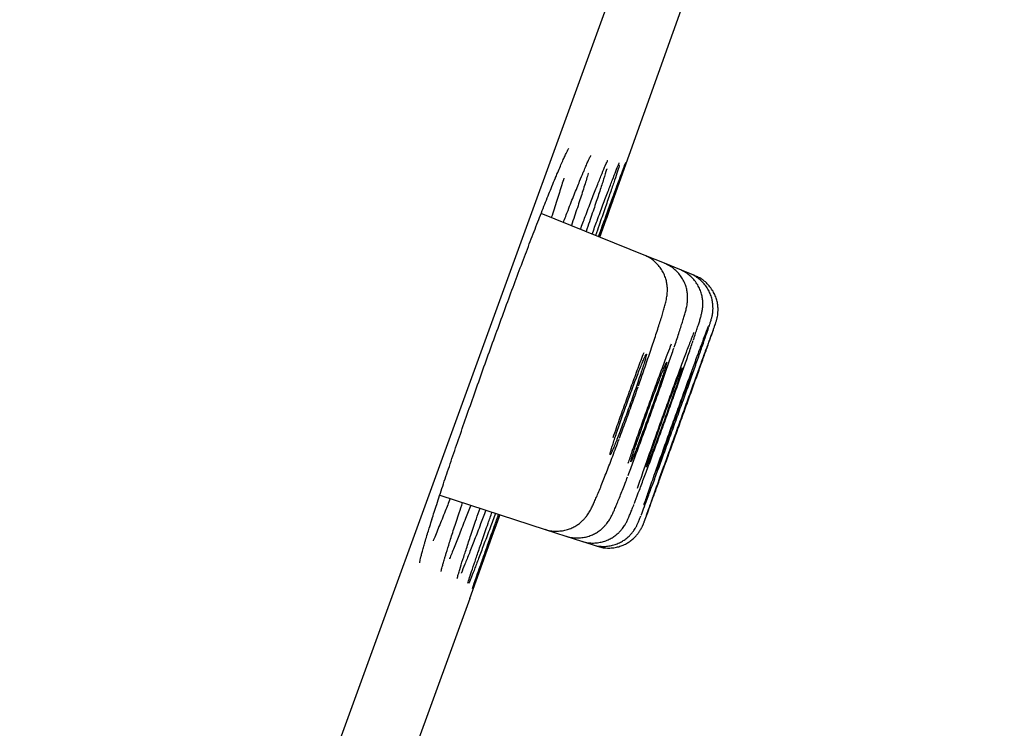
# Model space of a CAD drawing. Header units: millimetres. Extents: x 8 to 1128, y 12 to 2387.
# Tile 87 of 91: x 1054 to 1064, y 2270 to 2278. Entities that reach past the tile are written whole.
import ezdxf

# ---------------------------------------------------------------- set-up
doc = ezdxf.new("R2010")
doc.units = ezdxf.units.MM

msp = doc.modelspace()

# ---------------------------------------------------------------- linework, layer by layer
at = {"color": 7, "linetype": 'Continuous', "lineweight": 30}
for p, q in [((1074.852, 2318.976), (1039.538, 2221.953)), ((1060.301, 2275.192), (1059.186, 2275.642)), ((1060.521, 2275.103), (1060.301, 2275.192)), ((1060.686, 2275.036), (1060.521, 2275.103)), ((1060.796, 2274.992), (1060.686, 2275.036)), ((1060.851, 2274.97), (1060.796, 2274.992)), ((1058.089, 2272.595), (1059.23, 2272.224)), ((1058.413, 2271.477), (1058.741, 2272.383)), ((1059.23, 2272.224), (1059.455, 2272.151)), ((1059.455, 2272.151), (1059.624, 2272.096)), ((1059.624, 2272.096), (1059.737, 2272.059)), ((1059.737, 2272.059), (1059.793, 2272.041)), ((1058.413, 2271.477), (1057.818, 2269.841))]:
    msp.add_line(p, q, dxfattribs=at)
at = {"color": 7, "linetype": 'Continuous', "lineweight": 30, "flags": 128}
msp.add_lwpolyline([(1059.822, 2275.385), (1060.931, 2278.493), (1061.635, 2280.48)], dxfattribs=at)
at = {"color": 7, "linetype": 'Continuous', "lineweight": 30}
msp.add_arc((1406.726, 2142.847), 395.3, 152.54464, 170.40141, dxfattribs=at)
for points, knots in [([(1059.338, 2276.018), (1059.344, 2276.034), (1059.362, 2276.077), (1059.388, 2276.138), (1059.414, 2276.199), (1059.437, 2276.25), (1059.456, 2276.29), (1059.471, 2276.32), (1059.48, 2276.337), (1059.485, 2276.345), (1059.485, 2276.345), (1059.485, 2276.345)], [0, 0, 0, 0, 0.087316, 0.226481, 0.364199, 0.499826, 0.63237, 0.760469, 0.865562, 0.955384, 1, 1, 1, 1]), ([(1059.639, 2276.079), (1059.644, 2276.091), (1059.658, 2276.123), (1059.677, 2276.167), (1059.695, 2276.21), (1059.71, 2276.24), (1059.719, 2276.26), (1059.725, 2276.269), (1059.725, 2276.27), (1059.725, 2276.27)], [0, 0, 0, 0, 0.107752, 0.292654, 0.473951, 0.650026, 0.7973, 0.923495, 1, 1, 1, 1]), ([(1059.807, 2275.391), (1059.825, 2275.442), (1059.868, 2275.558), (1059.925, 2275.715), (1059.979, 2275.863), (1060.024, 2275.987), (1060.06, 2276.084), (1060.086, 2276.151), (1060.1, 2276.188), (1060.101, 2276.191), (1060.102, 2276.192)], [0, 0, 0, 0, 0.108332, 0.247591, 0.387294, 0.526554, 0.665813, 0.805516, 0.944775, 1, 1, 1, 1]), ([(1060.102, 2276.188), (1060.101, 2276.186), (1060.099, 2276.179), (1060.085, 2276.138), (1060.059, 2276.064), (1060.023, 2275.96), (1059.978, 2275.832), (1059.923, 2275.677), (1059.87, 2275.528), (1059.833, 2275.424), (1059.819, 2275.386)], [0, 0, 0, 0, 0.054997, 0.198716, 0.342437, 0.486616, 0.630336, 0.774059, 0.918239, 1, 1, 1, 1]), ([(1059.883, 2276.164), (1059.885, 2276.17), (1059.892, 2276.187), (1059.9, 2276.203), (1059.906, 2276.215), (1059.906, 2276.216), (1059.907, 2276.216)], [0, 0, 0, 0, 0.2028294, 0.5250078, 0.8029184, 1, 1, 1, 1]), ([(1060.026, 2276.175), (1060.027, 2276.179), (1060.03, 2276.185), (1060.032, 2276.189), (1060.031, 2276.188), (1060.031, 2276.188)], [0, 0, 0, 0, 0.482364, 0.985169, 1, 1, 1, 1]), ([(1059.427, 2275.545), (1059.444, 2275.589), (1059.486, 2275.698), (1059.545, 2275.848), (1059.601, 2275.987), (1059.63, 2276.057), (1059.642, 2276.087)], [0, 0, 0, 0, 0.1971372, 0.4842392, 0.7722564, 1, 1, 1, 1]), ([(1059.611, 2275.471), (1059.629, 2275.517), (1059.671, 2275.629), (1059.729, 2275.781), (1059.787, 2275.929), (1059.835, 2276.05), (1059.869, 2276.133), (1059.882, 2276.164), (1059.887, 2276.174)], [0, 0, 0, 0, 0.138831, 0.331249, 0.52428, 0.716699, 0.909146, 1, 1, 1, 1]), ([(1059.897, 2276.126), (1059.896, 2276.123), (1059.888, 2276.095), (1059.863, 2276.015), (1059.822, 2275.888), (1059.77, 2275.732), (1059.72, 2275.584), (1059.685, 2275.482), (1059.673, 2275.446)], [0, 0, 0, 0, 0.027992, 0.242407, 0.456141, 0.669873, 0.884286, 1, 1, 1, 1]), ([(1059.738, 2275.419), (1059.756, 2275.468), (1059.798, 2275.583), (1059.856, 2275.737), (1059.912, 2275.886), (1059.959, 2276.009), (1059.996, 2276.104), (1060.02, 2276.163), (1060.028, 2276.18), (1060.03, 2276.185)], [0, 0, 0, 0, 0.121979, 0.283716, 0.445968, 0.607704, 0.769449, 0.931709, 1, 1, 1, 1]), ([(1060.033, 2276.165), (1060.032, 2276.162), (1060.027, 2276.143), (1060.006, 2276.081), (1059.973, 2275.979), (1059.929, 2275.85), (1059.876, 2275.695), (1059.824, 2275.546), (1059.788, 2275.442), (1059.775, 2275.404)], [0, 0, 0, 0, 0.0428233, 0.2146357, 0.3869959, 0.5588083, 0.7306228, 0.9029852, 1, 1, 1, 1]), ([(1058.004, 2272.331), (1058.021, 2272.384), (1058.057, 2272.495), (1058.12, 2272.689), (1058.192, 2272.903), (1058.27, 2273.134), (1058.354, 2273.376), (1058.442, 2273.627), (1058.533, 2273.884), (1058.626, 2274.144), (1058.72, 2274.403), (1058.813, 2274.658), (1058.905, 2274.906), (1058.995, 2275.145), (1059.08, 2275.369), (1059.161, 2275.578), (1059.235, 2275.768), (1059.296, 2275.919), (1059.328, 2275.996), (1059.341, 2276.026)], [0, 0, 0, 0, 0.05617, 0.116665, 0.176968, 0.237272, 0.297768, 0.358072, 0.418354, 0.478828, 0.53911, 0.599373, 0.659827, 0.720089, 0.780352, 0.840806, 0.901068, 0.96135, 1, 1, 1, 1]), ([(1059.432, 2276.024), (1059.432, 2276.024), (1059.419, 2275.98), (1059.384, 2275.868), (1059.339, 2275.727), (1059.307, 2275.629), (1059.296, 2275.598)], [0, 0, 0, 0, 0.004841, 0.408042, 0.812529, 1, 1, 1, 1]), ([(1059.697, 2276.078), (1059.696, 2276.076), (1059.686, 2276.04), (1059.656, 2275.946), (1059.607, 2275.792), (1059.559, 2275.645), (1059.525, 2275.544), (1059.513, 2275.51)], [0, 0, 0, 0, 0.011438, 0.292483, 0.573515, 0.855442, 1, 1, 1, 1]), ([(1060.239, 2273.776), (1060.249, 2273.805), (1060.27, 2273.866), (1060.302, 2273.958), (1060.335, 2274.052), (1060.366, 2274.143), (1060.395, 2274.231), (1060.423, 2274.313), (1060.448, 2274.39), (1060.471, 2274.461), (1060.491, 2274.525), (1060.508, 2274.583), (1060.523, 2274.635), (1060.533, 2274.676), (1060.541, 2274.711), (1060.547, 2274.739), (1060.55, 2274.767), (1060.553, 2274.795), (1060.553, 2274.829), (1060.55, 2274.868), (1060.542, 2274.913), (1060.527, 2274.962), (1060.505, 2275.011), (1060.474, 2275.059), (1060.436, 2275.103), (1060.392, 2275.142), (1060.346, 2275.172), (1060.314, 2275.185), (1060.301, 2275.19)], [0, 0, 0, 0, 0.044014, 0.09544, 0.147386, 0.199778, 0.252556, 0.305645, 0.358984, 0.412567, 0.466502, 0.520834, 0.576598, 0.636948, 0.675015, 0.708676, 0.730035, 0.750145, 0.769961, 0.790841, 0.814153, 0.839543, 0.866202, 0.893714, 0.921788, 0.950207, 0.978826, 1, 1, 1, 1]), ([(1060.627, 2274.197), (1060.629, 2274.202), (1060.64, 2274.236), (1060.658, 2274.291), (1060.682, 2274.362), (1060.702, 2274.426), (1060.72, 2274.482), (1060.735, 2274.533), (1060.749, 2274.579), (1060.758, 2274.614), (1060.764, 2274.646), (1060.768, 2274.67), (1060.771, 2274.696), (1060.772, 2274.728), (1060.771, 2274.767), (1060.765, 2274.811), (1060.752, 2274.86), (1060.731, 2274.91), (1060.702, 2274.958), (1060.666, 2275.004), (1060.624, 2275.044), (1060.575, 2275.078), (1060.539, 2275.094), (1060.521, 2275.102)], [0, 0, 0, 0, 0.0143897, 0.0880641, 0.161962, 0.2361447, 0.3105694, 0.3860609, 0.4658106, 0.5574066, 0.5953336, 0.6224781, 0.6481163, 0.6735561, 0.7012208, 0.7328986, 0.7676518, 0.804252, 0.8421959, 0.8810431, 0.9204479, 0.9601814, 1, 1, 1, 1]), ([(1060.835, 2274.276), (1060.839, 2274.288), (1060.85, 2274.323), (1060.867, 2274.373), (1060.884, 2274.426), (1060.899, 2274.472), (1060.912, 2274.514), (1060.92, 2274.544), (1060.926, 2274.572), (1060.93, 2274.592), (1060.934, 2274.615), (1060.936, 2274.644), (1060.937, 2274.68), (1060.933, 2274.723), (1060.923, 2274.771), (1060.906, 2274.821), (1060.881, 2274.87), (1060.848, 2274.917), (1060.808, 2274.96), (1060.762, 2274.996), (1060.72, 2275.022), (1060.694, 2275.032), (1060.685, 2275.035)], [0, 0, 0, 0, 0.044976, 0.129533, 0.214007, 0.29998, 0.39023, 0.492626, 0.531223, 0.559065, 0.585529, 0.611831, 0.641313, 0.676217, 0.714943, 0.755984, 0.798928, 0.843185, 0.888256, 0.933815, 0.979653, 1, 1, 1, 1]), ([(1061.003, 2274.418), (1061.005, 2274.427), (1061.013, 2274.45), (1061.021, 2274.474), (1061.027, 2274.495), (1061.031, 2274.511), (1061.035, 2274.525), (1061.039, 2274.544), (1061.043, 2274.566), (1061.046, 2274.596), (1061.046, 2274.634), (1061.043, 2274.678), (1061.033, 2274.726), (1061.016, 2274.776), (1060.991, 2274.825), (1060.959, 2274.872), (1060.919, 2274.915), (1060.873, 2274.951), (1060.831, 2274.977), (1060.804, 2274.987), (1060.795, 2274.99)], [0, 0, 0, 0, 0.073635, 0.197486, 0.278514, 0.327451, 0.368084, 0.399192, 0.429664, 0.463099, 0.504885, 0.553713, 0.606083, 0.66227, 0.721416, 0.782454, 0.844643, 0.907518, 0.970785, 1, 1, 1, 1]), ([(1061.075, 2274.456), (1061.077, 2274.461), (1061.08, 2274.469), (1061.083, 2274.482), (1061.087, 2274.493), (1061.091, 2274.508), (1061.095, 2274.53), (1061.099, 2274.558), (1061.101, 2274.596), (1061.1, 2274.641), (1061.091, 2274.69), (1061.076, 2274.74), (1061.054, 2274.79), (1061.023, 2274.837), (1060.985, 2274.882), (1060.941, 2274.92), (1060.896, 2274.95), (1060.864, 2274.963), (1060.85, 2274.968)], [0, 0, 0, 0, 0.127191, 0.171239, 0.203199, 0.229142, 0.259206, 0.299656, 0.348287, 0.413282, 0.482395, 0.551294, 0.625439, 0.702373, 0.781, 0.860635, 0.940857, 1, 1, 1, 1]), ([(1060.269, 2272.38), (1060.27, 2272.382), (1060.278, 2272.402), (1060.303, 2272.468), (1060.343, 2272.577), (1060.393, 2272.711), (1060.45, 2272.865), (1060.511, 2273.033), (1060.576, 2273.212), (1060.643, 2273.396), (1060.709, 2273.58), (1060.773, 2273.759), (1060.832, 2273.927), (1060.886, 2274.08), (1060.933, 2274.215), (1060.971, 2274.323), (1060.992, 2274.388), (1060.999, 2274.407), (1060.999, 2274.408)], [0, 0, 0, 0, 0.008135, 0.078598, 0.149058, 0.219517, 0.289973, 0.360429, 0.430881, 0.501334, 0.571787, 0.64224, 0.712695, 0.78315, 0.853609, 0.924068, 0.994531, 1, 1, 1, 1]), ([(1060.301, 2272.305), (1060.302, 2272.308), (1060.306, 2272.317), (1060.324, 2272.366), (1060.354, 2272.448), (1060.395, 2272.56), (1060.444, 2272.694), (1060.499, 2272.848), (1060.56, 2273.016), (1060.625, 2273.195), (1060.691, 2273.379), (1060.757, 2273.562), (1060.821, 2273.741), (1060.881, 2273.908), (1060.936, 2274.061), (1060.983, 2274.194), (1061.022, 2274.305), (1061.051, 2274.386), (1061.068, 2274.434), (1061.071, 2274.443), (1061.072, 2274.446)], [0, 0, 0, 0, 0.017726, 0.077933, 0.13814, 0.198345, 0.258551, 0.318757, 0.378963, 0.439168, 0.499374, 0.55958, 0.619787, 0.679994, 0.740201, 0.800408, 0.860616, 0.920824, 0.981031, 1, 1, 1, 1]), ([(1060.996, 2274.425), (1060.99, 2274.409), (1060.976, 2274.374), (1060.942, 2274.284), (1060.898, 2274.165), (1060.845, 2274.023), (1060.787, 2273.863), (1060.724, 2273.69), (1060.658, 2273.509), (1060.591, 2273.324), (1060.526, 2273.141), (1060.463, 2272.966), (1060.413, 2272.823), (1060.373, 2272.711), (1060.354, 2272.655), (1060.344, 2272.627)], [0, 0, 0, 0, 0.062407, 0.145763, 0.229118, 0.312468, 0.395819, 0.479165, 0.562512, 0.645857, 0.729202, 0.812549, 0.895897, 0.947948, 1, 1, 1, 1]), ([(1061.073, 2274.454), (1061.069, 2274.444), (1061.062, 2274.424), (1061.037, 2274.356), (1061.002, 2274.261), (1060.958, 2274.141), (1060.907, 2273.999), (1060.849, 2273.84), (1060.786, 2273.667), (1060.721, 2273.486), (1060.655, 2273.301), (1060.589, 2273.119), (1060.526, 2272.944), (1060.475, 2272.802), (1060.435, 2272.689), (1060.415, 2272.634), (1060.405, 2272.606)], [0, 0, 0, 0, 0.071273, 0.147093, 0.222913, 0.298733, 0.374552, 0.450371, 0.526191, 0.60201, 0.67783, 0.75365, 0.82947, 0.905291, 0.952645, 1, 1, 1, 1]), ([(1060.837, 2274.353), (1060.834, 2274.344), (1060.818, 2274.304), (1060.781, 2274.208), (1060.728, 2274.067), (1060.669, 2273.907), (1060.605, 2273.733), (1060.539, 2273.551), (1060.472, 2273.366), (1060.407, 2273.183), (1060.344, 2273.006), (1060.294, 2272.863), (1060.255, 2272.75), (1060.236, 2272.694), (1060.226, 2272.666)], [0, 0, 0, 0, 0.028349, 0.123179, 0.217996, 0.312813, 0.407617, 0.50242, 0.597217, 0.692014, 0.786813, 0.881612, 0.940806, 1, 1, 1, 1]), ([(1060.592, 2274.228), (1060.58, 2274.195), (1060.55, 2274.116), (1060.495, 2273.969), (1060.43, 2273.795), (1060.363, 2273.612), (1060.296, 2273.426), (1060.231, 2273.242), (1060.172, 2273.076), (1060.139, 2272.98), (1060.125, 2272.937)], [0, 0, 0, 0, 0.093559, 0.227094, 0.360592, 0.494089, 0.627564, 0.76104, 0.894518, 1, 1, 1, 1]), ([(1060.127, 2272.808), (1060.146, 2272.859), (1060.184, 2272.959), (1060.248, 2273.13), (1060.314, 2273.31), (1060.381, 2273.496), (1060.448, 2273.681), (1060.512, 2273.862), (1060.57, 2274.03), (1060.607, 2274.139), (1060.623, 2274.185), (1060.623, 2274.186)], [0, 0, 0, 0, 0.124722, 0.249444, 0.374134, 0.498824, 0.6235, 0.748176, 0.872862, 0.997548, 1, 1, 1, 1]), ([(1060.195, 2272.505), (1060.195, 2272.506), (1060.206, 2272.534), (1060.237, 2272.616), (1060.287, 2272.747), (1060.345, 2272.902), (1060.407, 2273.071), (1060.473, 2273.25), (1060.54, 2273.435), (1060.606, 2273.62), (1060.669, 2273.799), (1060.729, 2273.968), (1060.782, 2274.121), (1060.816, 2274.221), (1060.83, 2274.263), (1060.832, 2274.267)], [0, 0, 0, 0, 0.00173, 0.091415, 0.1811, 0.270772, 0.360444, 0.450105, 0.539765, 0.629422, 0.719079, 0.80874, 0.898402, 0.988076, 1, 1, 1, 1]), ([(1060.264, 2273.911), (1060.272, 2273.933), (1060.287, 2273.98), (1060.305, 2274.035), (1060.317, 2274.078), (1060.325, 2274.107), (1060.326, 2274.121), (1060.322, 2274.119), (1060.313, 2274.101), (1060.298, 2274.069), (1060.279, 2274.023), (1060.255, 2273.964), (1060.228, 2273.894), (1060.198, 2273.815), (1060.166, 2273.729), (1060.133, 2273.639), (1060.1, 2273.547), (1060.067, 2273.456), (1060.037, 2273.368), (1060.009, 2273.286), (1059.984, 2273.212), (1059.964, 2273.149), (1059.948, 2273.098), (1059.937, 2273.06), (1059.932, 2273.037), (1059.932, 2273.029), (1059.938, 2273.037), (1059.95, 2273.06), (1059.966, 2273.098), (1059.987, 2273.149), (1060.013, 2273.212), (1060.041, 2273.286), (1060.072, 2273.368), (1060.104, 2273.455), (1060.138, 2273.547), (1060.171, 2273.638), (1060.202, 2273.729), (1060.235, 2273.822), (1060.254, 2273.879), (1060.264, 2273.911)], [0, 0, 0, 0, 0.026473, 0.053714, 0.080186, 0.107426, 0.133906, 0.161154, 0.187636, 0.214887, 0.241364, 0.26861, 0.295076, 0.32231, 0.348764, 0.375985, 0.402431, 0.429644, 0.45609, 0.483303, 0.509756, 0.536977, 0.563443, 0.590676, 0.617153, 0.644398, 0.670881, 0.698132, 0.724612, 0.75186, 0.77833, 0.805568, 0.832025, 0.85925, 0.885698, 0.912912, 0.939357, 0.966569, 1, 1, 1, 1]), ([(1060.296, 2274.135), (1060.285, 2274.107), (1060.254, 2274.026), (1060.199, 2273.876), (1060.131, 2273.692), (1060.064, 2273.505), (1060.006, 2273.343), (1059.974, 2273.249), (1059.962, 2273.214)], [0, 0, 0, 0, 0.103359, 0.298418, 0.493478, 0.68848, 0.883482, 1, 1, 1, 1]), ([(1060.483, 2273.829), (1060.491, 2273.852), (1060.506, 2273.898), (1060.524, 2273.952), (1060.537, 2273.995), (1060.545, 2274.023), (1060.547, 2274.036), (1060.544, 2274.034), (1060.535, 2274.016), (1060.521, 2273.984), (1060.502, 2273.937), (1060.479, 2273.878), (1060.452, 2273.808), (1060.423, 2273.73), (1060.391, 2273.644), (1060.359, 2273.555), (1060.325, 2273.463), (1060.293, 2273.373), (1060.263, 2273.286), (1060.235, 2273.205), (1060.21, 2273.132), (1060.189, 2273.07), (1060.173, 2273.019), (1060.162, 2272.982), (1060.156, 2272.959), (1060.156, 2272.952), (1060.162, 2272.96), (1060.172, 2272.983), (1060.188, 2273.021), (1060.209, 2273.072), (1060.233, 2273.136), (1060.261, 2273.209), (1060.292, 2273.291), (1060.324, 2273.378), (1060.357, 2273.469), (1060.389, 2273.559), (1060.421, 2273.649), (1060.454, 2273.742), (1060.473, 2273.798), (1060.483, 2273.829)], [0, 0, 0, 0, 0.02647, 0.053708, 0.080178, 0.107415, 0.133889, 0.16113, 0.187606, 0.214849, 0.24132, 0.26856, 0.295024, 0.322256, 0.348713, 0.375938, 0.402391, 0.42961, 0.456064, 0.483284, 0.509742, 0.536968, 0.563434, 0.590667, 0.617139, 0.64438, 0.670855, 0.698098, 0.724571, 0.751812, 0.778279, 0.805514, 0.831973, 0.8592, 0.885653, 0.912874, 0.939327, 0.966546, 1, 1, 1, 1]), ([(1060.647, 2273.769), (1060.655, 2273.791), (1060.67, 2273.837), (1060.688, 2273.891), (1060.702, 2273.933), (1060.71, 2273.96), (1060.713, 2273.972), (1060.71, 2273.97), (1060.702, 2273.951), (1060.688, 2273.919), (1060.67, 2273.872), (1060.648, 2273.814), (1060.621, 2273.744), (1060.592, 2273.665), (1060.561, 2273.58), (1060.529, 2273.491), (1060.496, 2273.4), (1060.464, 2273.31), (1060.433, 2273.224), (1060.405, 2273.143), (1060.38, 2273.071), (1060.359, 2273.009), (1060.343, 2272.959), (1060.331, 2272.923), (1060.325, 2272.901), (1060.324, 2272.894), (1060.329, 2272.903), (1060.339, 2272.926), (1060.355, 2272.965), (1060.374, 2273.016), (1060.399, 2273.079), (1060.426, 2273.152), (1060.456, 2273.234), (1060.488, 2273.32), (1060.521, 2273.411), (1060.553, 2273.501), (1060.585, 2273.59), (1060.617, 2273.682), (1060.636, 2273.738), (1060.647, 2273.769)], [0, 0, 0, 0, 0.026468, 0.053703, 0.08017, 0.107405, 0.133875, 0.161112, 0.187581, 0.214819, 0.241286, 0.268521, 0.294984, 0.322215, 0.348675, 0.375902, 0.40236, 0.429585, 0.456044, 0.48327, 0.509731, 0.53696, 0.563426, 0.590659, 0.617128, 0.644364, 0.670834, 0.698071, 0.72454, 0.751776, 0.77824, 0.805473, 0.831933, 0.859162, 0.88562, 0.912845, 0.939304, 0.966529, 1, 1, 1, 1]), ([(1060.822, 2273.927), (1060.821, 2273.926), (1060.821, 2273.926), (1060.813, 2273.909), (1060.801, 2273.877), (1060.783, 2273.83), (1060.761, 2273.772), (1060.735, 2273.702), (1060.707, 2273.624), (1060.676, 2273.539), (1060.644, 2273.45), (1060.611, 2273.359), (1060.579, 2273.27), (1060.548, 2273.184), (1060.52, 2273.104), (1060.495, 2273.032), (1060.473, 2272.97), (1060.456, 2272.92), (1060.444, 2272.885), (1060.437, 2272.862), (1060.437, 2272.86), (1060.437, 2272.859)], [0, 0, 0, 0, 0.038365, 0.091288, 0.145747, 0.198668, 0.253124, 0.306042, 0.360494, 0.41341, 0.46786, 0.520775, 0.575224, 0.62814, 0.682591, 0.73551, 0.789963, 0.842885, 0.897341, 0.950265, 1, 1, 1, 1]), ([(1060.877, 2273.905), (1060.877, 2273.905), (1060.876, 2273.905), (1060.87, 2273.887), (1060.858, 2273.855), (1060.841, 2273.808), (1060.819, 2273.75), (1060.794, 2273.68), (1060.766, 2273.602), (1060.735, 2273.517), (1060.703, 2273.429), (1060.67, 2273.338), (1060.638, 2273.249), (1060.607, 2273.163), (1060.579, 2273.083), (1060.553, 2273.011), (1060.532, 2272.95), (1060.514, 2272.9), (1060.501, 2272.865), (1060.494, 2272.843), (1060.493, 2272.841), (1060.493, 2272.84)], [0, 0, 0, 0, 0.0383494, 0.091273, 0.1457314, 0.1986544, 0.2531122, 0.3060348, 0.3604921, 0.4134148, 0.4678721, 0.5207951, 0.5752529, 0.6281765, 0.6826348, 0.735559, 0.7900179, 0.8429423, 0.8974015, 0.9503258, 1, 1, 1, 1]), ([(1060.034, 2273.211), (1060.034, 2273.211), (1060.055, 2273.269), (1060.101, 2273.393), (1060.169, 2273.579), (1060.213, 2273.703), (1060.235, 2273.765)], [0, 0, 0, 0, 0.002901, 0.335291, 0.66768, 1, 1, 1, 1]), ([(1059.231, 2272.226), (1059.239, 2272.222), (1059.267, 2272.212), (1059.317, 2272.205), (1059.375, 2272.204), (1059.431, 2272.211), (1059.482, 2272.225), (1059.53, 2272.244), (1059.572, 2272.268), (1059.608, 2272.294), (1059.638, 2272.321), (1059.662, 2272.347), (1059.68, 2272.37), (1059.696, 2272.392), (1059.708, 2272.413), (1059.721, 2272.435), (1059.735, 2272.463), (1059.753, 2272.499), (1059.773, 2272.546), (1059.797, 2272.601), (1059.823, 2272.663), (1059.851, 2272.733), (1059.88, 2272.808), (1059.911, 2272.888), (1059.944, 2272.972), (1059.978, 2273.061), (1060.006, 2273.137), (1060.024, 2273.185), (1060.03, 2273.2)], [0, 0, 0, 0, 0.014822, 0.046907, 0.077581, 0.106993, 0.135207, 0.162226, 0.187975, 0.212263, 0.234785, 0.255466, 0.275063, 0.2952, 0.317373, 0.344327, 0.38082, 0.440986, 0.50352, 0.562812, 0.625435, 0.685883, 0.744985, 0.802967, 0.859866, 0.916099, 0.972747, 1, 1, 1, 1]), ([(1059.456, 2272.152), (1059.474, 2272.146), (1059.511, 2272.136), (1059.569, 2272.13), (1059.626, 2272.133), (1059.68, 2272.143), (1059.73, 2272.16), (1059.775, 2272.181), (1059.814, 2272.206), (1059.848, 2272.233), (1059.875, 2272.261), (1059.896, 2272.286), (1059.913, 2272.308), (1059.926, 2272.329), (1059.937, 2272.347), (1059.947, 2272.367), (1059.96, 2272.392), (1059.975, 2272.426), (1059.994, 2272.47), (1060.015, 2272.522), (1060.039, 2272.581), (1060.066, 2272.648), (1060.093, 2272.719), (1060.113, 2272.77), (1060.122, 2272.794)], [0, 0, 0, 0, 0.037323, 0.076928, 0.114839, 0.151186, 0.186014, 0.219285, 0.25086, 0.280423, 0.307465, 0.331811, 0.354534, 0.377842, 0.403718, 0.435614, 0.479599, 0.55442, 0.631818, 0.705563, 0.783447, 0.859004, 0.933115, 1, 1, 1, 1]), ([(1060.344, 2272.627), (1060.329, 2272.583), (1060.311, 2272.531), (1060.298, 2272.494), (1060.296, 2272.487)], [0, 0, 0, 0, 0.822102, 1, 1, 1, 1]), ([(1060.405, 2272.606), (1060.391, 2272.565), (1060.361, 2272.482), (1060.329, 2272.39), (1060.306, 2272.324), (1060.299, 2272.305), (1060.296, 2272.296)], [0, 0, 0, 0, 0.256667, 0.513333, 0.77, 1, 1, 1, 1]), ([(1058.202, 2272.558), (1058.184, 2272.511), (1058.141, 2272.4), (1058.08, 2272.252), (1058.037, 2272.145), (1058.018, 2272.103), (1058.017, 2272.1)], [0, 0, 0, 0, 0.258553, 0.61507, 0.970454, 1, 1, 1, 1]), ([(1058.425, 2272.486), (1058.406, 2272.437), (1058.362, 2272.323), (1058.301, 2272.169), (1058.244, 2272.026), (1058.208, 2271.938), (1058.194, 2271.906), (1058.193, 2271.904)], [0, 0, 0, 0, 0.199903, 0.462504, 0.72427, 0.986108, 1, 1, 1, 1]), ([(1058.242, 2272.229), (1058.26, 2272.285), (1058.289, 2272.373), (1058.324, 2272.477), (1058.336, 2272.514)], [0, 0, 0, 0, 0.640863, 1, 1, 1, 1]), ([(1059.625, 2272.097), (1059.643, 2272.091), (1059.681, 2272.08), (1059.739, 2272.075), (1059.796, 2272.078), (1059.85, 2272.089), (1059.899, 2272.105), (1059.944, 2272.127), (1059.984, 2272.152), (1060.018, 2272.18), (1060.045, 2272.208), (1060.067, 2272.234), (1060.083, 2272.256), (1060.095, 2272.276), (1060.105, 2272.293), (1060.113, 2272.309), (1060.122, 2272.327), (1060.133, 2272.352), (1060.147, 2272.386), (1060.166, 2272.432), (1060.18, 2272.468), (1060.189, 2272.491), (1060.19, 2272.493)], [0, 0, 0, 0, 0.051147, 0.10412, 0.154814, 0.203399, 0.249926, 0.294351, 0.336509, 0.376032, 0.412193, 0.444135, 0.472368, 0.499471, 0.528634, 0.563111, 0.608878, 0.678579, 0.785871, 0.885047, 0.990204, 1, 1, 1, 1]), ([(1058.588, 2272.432), (1058.569, 2272.381), (1058.525, 2272.266), (1058.465, 2272.11), (1058.408, 2271.963), (1058.361, 2271.846), (1058.332, 2271.775), (1058.322, 2271.752), (1058.322, 2271.751)], [0, 0, 0, 0, 0.163645, 0.370353, 0.576405, 0.782484, 0.989221, 1, 1, 1, 1]), ([(1058.693, 2272.398), (1058.673, 2272.345), (1058.629, 2272.227), (1058.57, 2272.07), (1058.515, 2271.923), (1058.468, 2271.801), (1058.432, 2271.709), (1058.411, 2271.656), (1058.405, 2271.643), (1058.404, 2271.641)], [0, 0, 0, 0, 0.138688, 0.30784, 0.476454, 0.645075, 0.814234, 0.982855, 1, 1, 1, 1]), ([(1058.426, 2272.162), (1058.445, 2272.218), (1058.475, 2272.308), (1058.511, 2272.414), (1058.525, 2272.453)], [0, 0, 0, 0, 0.627992, 1, 1, 1, 1]), ([(1058.739, 2272.384), (1058.719, 2272.329), (1058.675, 2272.21), (1058.617, 2272.05), (1058.563, 2271.903), (1058.519, 2271.782), (1058.484, 2271.686), (1058.459, 2271.621), (1058.446, 2271.587), (1058.445, 2271.584), (1058.445, 2271.584)], [0, 0, 0, 0, 0.119767, 0.262492, 0.404763, 0.547033, 0.689757, 0.832028, 0.9743, 1, 1, 1, 1]), ([(1058.552, 2272.115), (1058.571, 2272.171), (1058.603, 2272.262), (1058.64, 2272.37), (1058.655, 2272.411)], [0, 0, 0, 0, 0.6170997, 1, 1, 1, 1]), ([(1058.62, 2272.091), (1058.64, 2272.147), (1058.673, 2272.238), (1058.711, 2272.346), (1058.726, 2272.388)], [0, 0, 0, 0, 0.613735, 1, 1, 1, 1]), ([(1059.738, 2272.061), (1059.745, 2272.058), (1059.771, 2272.048), (1059.819, 2272.041), (1059.877, 2272.039), (1059.933, 2272.045), (1059.985, 2272.059), (1060.033, 2272.078), (1060.075, 2272.101), (1060.113, 2272.128), (1060.144, 2272.157), (1060.17, 2272.185), (1060.189, 2272.211), (1060.203, 2272.233), (1060.213, 2272.25), (1060.221, 2272.265), (1060.227, 2272.278), (1060.233, 2272.292), (1060.242, 2272.313), (1060.252, 2272.337), (1060.262, 2272.362), (1060.265, 2272.37)], [0, 0, 0, 0, 0.02516, 0.090224, 0.152359, 0.211864, 0.26887, 0.323388, 0.375319, 0.424433, 0.470273, 0.511908, 0.547844, 0.577958, 0.605335, 0.634411, 0.668484, 0.714102, 0.783688, 0.929325, 1, 1, 1, 1]), ([(1057.961, 2272.191), (1057.968, 2272.212), (1057.982, 2272.258), (1057.998, 2272.31), (1058.007, 2272.339)], [0, 0, 0, 0, 0.452398, 1, 1, 1, 1]), ([(1059.794, 2272.042), (1059.81, 2272.037), (1059.845, 2272.026), (1059.902, 2272.021), (1059.959, 2272.023), (1060.013, 2272.032), (1060.063, 2272.048), (1060.109, 2272.07), (1060.149, 2272.095), (1060.184, 2272.123), (1060.213, 2272.152), (1060.237, 2272.181), (1060.255, 2272.208), (1060.268, 2272.23), (1060.277, 2272.246), (1060.282, 2272.258), (1060.286, 2272.267), (1060.289, 2272.275), (1060.293, 2272.284), (1060.296, 2272.291), (1060.297, 2272.295)], [0, 0, 0, 0, 0.068148, 0.147787, 0.223956, 0.296922, 0.366776, 0.433474, 0.496847, 0.55659, 0.612211, 0.662879, 0.706913, 0.741535, 0.767802, 0.791715, 0.817909, 0.853444, 0.907033, 1, 1, 1, 1]), ([(1057.924, 2272.067), (1057.928, 2272.079), (1057.937, 2272.113), (1057.95, 2272.154), (1057.959, 2272.186), (1057.961, 2272.191)], [0, 0, 0, 0, 0.307431, 0.879494, 1, 1, 1, 1]), ([(1058.159, 2271.967), (1058.171, 2272.005), (1058.194, 2272.081), (1058.226, 2272.179), (1058.242, 2272.229)], [0, 0, 0, 0, 0.488939, 1, 1, 1, 1]), ([(1058.291, 2271.741), (1058.295, 2271.757), (1058.307, 2271.797), (1058.337, 2271.891), (1058.377, 2272.014), (1058.41, 2272.113), (1058.426, 2272.162)], [0, 0, 0, 0, 0.1826163, 0.4669079, 0.733454, 1, 1, 1, 1]), ([(1057.872, 2271.862), (1057.872, 2271.863), (1057.872, 2271.864), (1057.874, 2271.875), (1057.878, 2271.895), (1057.885, 2271.925), (1057.895, 2271.965), (1057.908, 2272.012), (1057.919, 2272.05), (1057.924, 2272.067)], [0, 0, 0, 0, 0.089344, 0.206598, 0.345073, 0.501174, 0.669542, 0.845294, 1, 1, 1, 1]), ([(1058.394, 2271.641), (1058.396, 2271.649), (1058.403, 2271.672), (1058.425, 2271.742), (1058.459, 2271.843), (1058.501, 2271.967), (1058.535, 2272.066), (1058.552, 2272.115)], [0, 0, 0, 0, 0.122228, 0.349304, 0.575658, 0.787829, 1, 1, 1, 1]), ([(1058.443, 2271.583), (1058.444, 2271.586), (1058.446, 2271.595), (1058.462, 2271.641), (1058.488, 2271.717), (1058.525, 2271.82), (1058.568, 2271.943), (1058.603, 2272.041), (1058.62, 2272.091)], [0, 0, 0, 0, 0.1153535, 0.296722, 0.4786688, 0.6600373, 0.8300186, 1, 1, 1, 1]), ([(1058.104, 2271.767), (1058.104, 2271.767), (1058.104, 2271.767), (1058.106, 2271.775), (1058.109, 2271.792), (1058.116, 2271.818), (1058.126, 2271.856), (1058.138, 2271.896), (1058.147, 2271.927), (1058.151, 2271.939)], [0, 0, 0, 0, 0.065839, 0.1869183, 0.3333503, 0.5014793, 0.684782, 0.8770498, 1, 1, 1, 1]), ([(1058.151, 2271.939), (1058.154, 2271.951), (1058.158, 2271.962), (1058.162, 2271.976), (1058.162, 2271.976)], [0, 0, 0, 0, 0.977149, 1, 1, 1, 1]), ([(1058.278, 2271.691), (1058.278, 2271.691), (1058.278, 2271.69), (1058.279, 2271.694), (1058.281, 2271.704), (1058.286, 2271.723), (1058.291, 2271.742), (1058.294, 2271.751)], [0, 0, 0, 0, 0.003659, 0.190837, 0.428166, 0.713747, 1, 1, 1, 1])]:
    msp.add_open_spline(points, degree=3, knots=knots, dxfattribs=at)

doc.saveas('drawing.dxf')
